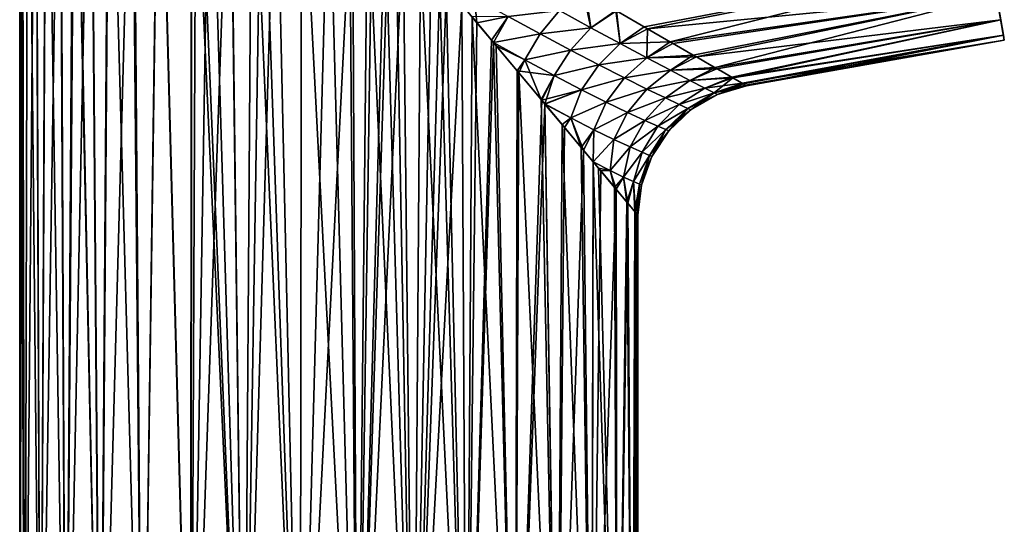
# Model space of a CAD drawing. Header units: millimetres. Extents: x -24 to 118, y -375 to 355.
# Tile 3 of 256: x -24 to 51, y 28 to 67. Entities that reach past the tile are written whole.
import ezdxf

# ---------------------------------------------------------------- set-up
doc = ezdxf.new("R2010")
doc.units = ezdxf.units.MM
doc.header["$LTSCALE"] = 52.148148
for name, color, linetype in [('10', 7, 'CONTINUOUS'), ('13', 7, 'CONTINUOUS'), ('5', 7, 'CONTINUOUS'), ('6', 7, 'CONTINUOUS'), ('7', 7, 'CONTINUOUS'), ('8', 7, 'CONTINUOUS'), ('9', 7, 'CONTINUOUS')]:
    doc.layers.add(name, color=color, linetype=linetype)

msp = doc.modelspace()

# ---------------------------------------------------------------- linework, layer by layer
at = {"layer": '10', "color": 7, "linetype": 'CONTINUOUS', "true_color": 0xcca352}
for points in [[(17.544, 67.448, -18.145), (19.347, 68.877, -18.638), (19.923, 66.148, -16.553), (17.544, 67.448, -18.145)], [(19.347, 68.877, -18.638), (21.876, 67.422, -17.038), (19.923, 66.148, -16.553), (19.347, 68.877, -18.638)], [(11.264, 66.526, -20.624), (10.107, 67.911, -21.216), (11.074, 68.42, -20.811), (11.264, 66.526, -20.624)], [(11.264, 66.526, -20.624), (11.074, 68.42, -20.811), (13.625, 67.004, -19.501), (11.264, 66.526, -20.624)], [(13.625, 67.004, -19.501), (17.544, 67.448, -18.145), (16.069, 65.674, -18.002), (13.625, 67.004, -19.501)], [(17.544, 67.448, -18.145), (19.923, 66.148, -16.553), (16.069, 65.674, -18.002), (17.544, 67.448, -18.145)], [(19.923, 66.148, -16.553), (21.876, 67.422, -17.038), (22.147, 64.947, -14.753), (19.923, 66.148, -16.553)], [(21.876, 67.422, -17.038), (24.23, 66.069, -15.195), (22.147, 64.947, -14.753), (21.876, 67.422, -17.038)], [(12.368, 65.206, -19.982), (11.264, 66.526, -20.624), (13.625, 67.004, -19.501), (12.368, 65.206, -19.982)], [(12.523, 65.021, -19.885), (12.368, 65.206, -19.982), (13.625, 67.004, -19.501), (12.523, 65.021, -19.885)], [(12.523, 65.021, -19.885), (13.625, 67.004, -19.501), (16.069, 65.674, -18.002), (12.523, 65.021, -19.885)], [(16.069, 65.674, -18.002), (19.923, 66.148, -16.553), (18.38, 64.442, -16.315), (16.069, 65.674, -18.002)], [(19.923, 66.148, -16.553), (22.147, 64.947, -14.753), (18.38, 64.442, -16.315), (19.923, 66.148, -16.553)], [(22.147, 64.947, -14.753), (24.23, 66.069, -15.195), (24.178, 63.862, -12.741), (22.147, 64.947, -14.753)], [(24.23, 66.069, -15.195), (26.163, 64.958, -13.326), (24.178, 63.862, -12.741), (24.23, 66.069, -15.195)], [(12.523, 65.021, -19.885), (16.069, 65.674, -18.002), (14.898, 63.712, -18.262), (12.523, 65.021, -19.885)], [(16.069, 65.674, -18.002), (18.38, 64.442, -16.315), (14.898, 63.712, -18.262), (16.069, 65.674, -18.002)], [(14.314, 62.879, -18.638), (12.523, 65.021, -19.885), (14.898, 63.712, -18.262), (14.314, 62.879, -18.638)], [(14.898, 63.712, -18.262), (18.38, 64.442, -16.315), (17.141, 62.507, -16.457), (14.898, 63.712, -18.262)], [(18.38, 64.442, -16.315), (20.528, 63.322, -14.441), (17.141, 62.507, -16.457), (18.38, 64.442, -16.315)], [(18.38, 64.442, -16.315), (22.147, 64.947, -14.753), (20.528, 63.322, -14.441), (18.38, 64.442, -16.315)], [(22.147, 64.947, -14.753), (24.178, 63.862, -12.741), (20.528, 63.322, -14.441), (22.147, 64.947, -14.753)], [(26.163, 64.958, -13.326), (27.945, 63.933, -11.17), (24.178, 63.862, -12.741), (26.163, 64.958, -13.326)], [(14.314, 62.879, -18.638), (14.898, 63.712, -18.262), (17.141, 62.507, -16.457), (14.314, 62.879, -18.638)], [(20.528, 63.322, -14.441), (24.178, 63.862, -12.741), (22.474, 62.332, -12.385), (20.528, 63.322, -14.441)], [(24.178, 63.862, -12.741), (25.966, 62.918, -10.521), (22.474, 62.332, -12.385), (24.178, 63.862, -12.741)], [(24.178, 63.862, -12.741), (27.945, 63.933, -11.17), (25.966, 62.918, -10.521), (24.178, 63.862, -12.741)], [(27.945, 63.933, -11.17), (29.51, 63.033, -8.693), (25.966, 62.918, -10.521), (27.945, 63.933, -11.17)], [(16.186, 60.64, -17.038), (14.314, 62.879, -18.638), (17.141, 62.507, -16.457), (16.186, 60.64, -17.038)], [(17.141, 62.507, -16.457), (20.528, 63.322, -14.441), (19.213, 61.428, -14.48), (17.141, 62.507, -16.457)], [(20.528, 63.322, -14.441), (22.474, 62.332, -12.385), (19.213, 61.428, -14.48), (20.528, 63.322, -14.441)], [(22.474, 62.332, -12.385), (25.966, 62.918, -10.521), (24.177, 61.489, -10.157), (22.474, 62.332, -12.385)], [(25.966, 62.918, -10.521), (27.457, 62.141, -8.103), (24.177, 61.489, -10.157), (25.966, 62.918, -10.521)], [(25.966, 62.918, -10.521), (29.51, 63.033, -8.693), (27.457, 62.141, -8.103), (25.966, 62.918, -10.521)], [(29.51, 63.033, -8.693), (30.63, 62.39, -6.224), (27.457, 62.141, -8.103), (29.51, 63.033, -8.693)], [(16.186, 60.64, -17.038), (17.141, 62.507, -16.457), (19.213, 61.428, -14.48), (16.186, 60.64, -17.038)], [(19.213, 61.428, -14.48), (22.474, 62.332, -12.385), (21.078, 60.493, -12.343), (19.213, 61.428, -14.48)], [(22.474, 62.332, -12.385), (24.177, 61.489, -10.157), (21.078, 60.493, -12.343), (22.474, 62.332, -12.385)], [(24.177, 61.489, -10.157), (27.457, 62.141, -8.103), (25.584, 60.811, -7.773), (24.177, 61.489, -10.157)], [(27.457, 62.141, -8.103), (28.588, 61.558, -5.514), (25.584, 60.811, -7.773), (27.457, 62.141, -8.103)], [(27.457, 62.141, -8.103), (30.63, 62.39, -6.224), (28.588, 61.558, -5.514), (27.457, 62.141, -8.103)], [(30.63, 62.39, -6.224), (31.44, 61.924, -3.343), (28.588, 61.558, -5.514), (30.63, 62.39, -6.224)], [(16.431, 60.346, -16.801), (16.186, 60.64, -17.038), (19.213, 61.428, -14.48), (16.431, 60.346, -16.801)], [(16.431, 60.346, -16.801), (19.213, 61.428, -14.48), (18.392, 59.301, -14.717), (16.431, 60.346, -16.801)], [(19.213, 61.428, -14.48), (21.078, 60.493, -12.343), (18.392, 59.301, -14.717), (19.213, 61.428, -14.48)], [(21.078, 60.493, -12.343), (24.177, 61.489, -10.157), (22.697, 59.713, -10.061), (21.078, 60.493, -12.343)], [(24.177, 61.489, -10.157), (25.584, 60.811, -7.773), (22.697, 59.713, -10.061), (24.177, 61.489, -10.157)], [(25.584, 60.811, -7.773), (28.588, 61.558, -5.514), (26.642, 60.315, -5.261), (25.584, 60.811, -7.773)], [(28.588, 61.558, -5.514), (29.297, 61.196, -2.793), (26.642, 60.315, -5.261), (28.588, 61.558, -5.514)], [(28.588, 61.558, -5.514), (31.44, 61.924, -3.343), (29.297, 61.196, -2.793), (28.588, 61.558, -5.514)], [(31.44, 61.924, -3.343), (31.677, 61.786, -1.708), (29.297, 61.196, -2.793), (31.44, 61.924, -3.343)], [(31.677, 61.786, -1.708), (31.764, 61.738), (29.297, 61.196, -2.793), (31.677, 61.786, -1.708)], [(31.764, 61.738), (29.539, 61.072, 0), (29.297, 61.196, -2.793), (31.764, 61.738)], [(22.697, 59.713, -10.061), (25.584, 60.811, -7.773), (24.025, 59.101, -7.656), (22.697, 59.713, -10.061)], [(25.584, 60.811, -7.773), (26.642, 60.315, -5.261), (24.025, 59.101, -7.656), (25.584, 60.811, -7.773)], [(26.642, 60.315, -5.261), (29.297, 61.196, -2.793), (27.302, 60.012, -2.655), (26.642, 60.315, -5.261)], [(29.297, 61.196, -2.793), (29.539, 61.072, 0), (27.302, 60.012, -2.655), (29.297, 61.196, -2.793)], [(29.539, 61.072, 0), (27.527, 59.91, 0), (27.302, 60.012, -2.655), (29.539, 61.072, 0)], [(17.927, 58.557, -15.195), (16.431, 60.346, -16.801), (18.392, 59.301, -14.717), (17.927, 58.557, -15.195)], [(18.392, 59.301, -14.717), (21.078, 60.493, -12.343), (20.151, 58.397, -12.485), (18.392, 59.301, -14.717)], [(21.078, 60.493, -12.343), (22.697, 59.713, -10.061), (20.151, 58.397, -12.485), (21.078, 60.493, -12.343)], [(24.025, 59.101, -7.656), (26.642, 60.315, -5.261), (25.015, 58.663, -5.157), (24.025, 59.101, -7.656)], [(26.642, 60.315, -5.261), (27.302, 60.012, -2.655), (25.015, 58.663, -5.157), (26.642, 60.315, -5.261)], [(25.015, 58.663, -5.157), (27.302, 60.012, -2.655), (25.629, 58.401, -2.594), (25.015, 58.663, -5.157)], [(27.302, 60.012, -2.655), (27.527, 59.91, 0), (25.629, 58.401, -2.594), (27.302, 60.012, -2.655)], [(27.527, 59.91, 0), (25.837, 58.314, 0), (25.629, 58.401, -2.594), (27.527, 59.91, 0)], [(19.356, 56.847, -13.326), (17.927, 58.557, -15.195), (18.392, 59.301, -14.717), (19.356, 56.847, -13.326)], [(19.356, 56.847, -13.326), (18.392, 59.301, -14.717), (20.151, 58.397, -12.485), (19.356, 56.847, -13.326)], [(20.151, 58.397, -12.485), (22.697, 59.713, -10.061), (21.666, 57.656, -10.129), (20.151, 58.397, -12.485)], [(22.697, 59.713, -10.061), (24.025, 59.101, -7.656), (21.666, 57.656, -10.129), (22.697, 59.713, -10.061)], [(20.103, 55.954, -12.171), (19.356, 56.847, -13.326), (20.151, 58.397, -12.485), (20.103, 55.954, -12.171)], [(20.103, 55.954, -12.171), (20.151, 58.397, -12.485), (21.666, 57.656, -10.129), (20.103, 55.954, -12.171)], [(21.666, 57.656, -10.129), (24.025, 59.101, -7.656), (22.898, 57.085, -7.674), (21.666, 57.656, -10.129)], [(24.025, 59.101, -7.656), (25.015, 58.663, -5.157), (22.898, 57.085, -7.674), (24.025, 59.101, -7.656)], [(22.898, 57.085, -7.674), (25.015, 58.663, -5.157), (23.81, 56.685, -5.151), (22.898, 57.085, -7.674)], [(25.015, 58.663, -5.157), (25.629, 58.401, -2.594), (23.81, 56.685, -5.151), (25.015, 58.663, -5.157)], [(23.81, 56.685, -5.151), (25.629, 58.401, -2.594), (24.371, 56.449, -2.585), (23.81, 56.685, -5.151)], [(25.629, 58.401, -2.594), (25.837, 58.314, 0), (24.371, 56.449, -2.585), (25.629, 58.401, -2.594)], [(20.103, 55.954, -12.171), (21.666, 57.656, -10.129), (21.391, 55.294, -9.803), (20.103, 55.954, -12.171)], [(21.666, 57.656, -10.129), (22.898, 57.085, -7.674), (21.391, 55.294, -9.803), (21.666, 57.656, -10.129)], [(25.837, 58.314, 0), (24.561, 56.372, 0), (24.371, 56.449, -2.585), (25.837, 58.314, 0)], [(21.391, 55.294, -9.803), (22.898, 57.085, -7.674), (22.41, 54.799, -7.402), (21.391, 55.294, -9.803)], [(22.898, 57.085, -7.674), (23.81, 56.685, -5.151), (22.41, 54.799, -7.402), (22.898, 57.085, -7.674)], [(22.41, 54.799, -7.402), (23.81, 56.685, -5.151), (23.158, 54.455, -4.955), (22.41, 54.799, -7.402)], [(23.81, 56.685, -5.151), (24.371, 56.449, -2.585), (23.158, 54.455, -4.955), (23.81, 56.685, -5.151)], [(23.158, 54.455, -4.955), (24.371, 56.449, -2.585), (23.614, 54.253, -2.483), (23.158, 54.455, -4.955)], [(24.371, 56.449, -2.585), (24.561, 56.372, 0), (23.614, 54.253, -2.483), (24.371, 56.449, -2.585)], [(24.561, 56.372, 0), (23.767, 54.187, 0), (23.614, 54.253, -2.483), (24.561, 56.372, 0)], [(20.676, 55.269, -11.17), (20.103, 55.954, -12.171), (21.391, 55.294, -9.803), (20.676, 55.269, -11.17)], [(21.833, 53.884, -8.693), (20.676, 55.269, -11.17), (21.391, 55.294, -9.803), (21.833, 53.884, -8.693)], [(21.833, 53.884, -8.693), (21.391, 55.294, -9.803), (22.41, 54.799, -7.402), (21.833, 53.884, -8.693)], [(22.661, 52.894, -6.224), (21.833, 53.884, -8.693), (22.41, 54.799, -7.402), (22.661, 52.894, -6.224)], [(22.661, 52.894, -6.224), (22.41, 54.799, -7.402), (23.158, 54.455, -4.955), (22.661, 52.894, -6.224)], [(23.261, 52.177, -3.343), (22.661, 52.894, -6.224), (23.158, 54.455, -4.955), (23.261, 52.177, -3.343)], [(23.261, 52.177, -3.343), (23.158, 54.455, -4.955), (23.614, 54.253, -2.483), (23.261, 52.177, -3.343)], [(23.438, 51.967, -1.708), (23.261, 52.177, -3.343), (23.614, 54.253, -2.483), (23.438, 51.967, -1.708)], [(23.767, 54.187, 0), (23.438, 51.967, -1.708), (23.614, 54.253, -2.483), (23.767, 54.187, 0)], [(23.5, 51.89), (23.438, 51.967, -1.708), (23.767, 54.187, 0), (23.5, 51.89)]]:
    msp.add_3dface(points, dxfattribs=at)
at = {"layer": '13', "color": 7, "linetype": 'CONTINUOUS', "true_color": 0xa2afbf}
for points in [[(50.741, 68.657, 12.366), (51.076, 66.757, 8.488), (50.223, 71.59, 11.362), (50.741, 68.657, 12.366)], [(50.223, 71.59, 11.362), (51.076, 66.757, 8.488), (50.552, 69.729, 7.825), (50.223, 71.59, 11.362)], [(51.076, 66.757, -8.489), (50.741, 68.657, -12.367), (50.223, 71.59, -11.362), (51.076, 66.757, -8.489)], [(50.552, 69.729, -7.825), (51.076, 66.757, -8.489), (50.223, 71.59, -11.362), (50.552, 69.729, -7.825)], [(51.076, 66.757, 8.488), (51.282, 65.589, 4.33), (50.552, 69.729, 7.825), (51.076, 66.757, 8.488)], [(50.552, 69.729, 7.825), (51.282, 65.589, 4.33), (50.754, 68.583, 3.988), (50.552, 69.729, 7.825)], [(51.282, 65.589, -4.33), (51.076, 66.757, -8.489), (50.552, 69.729, -7.825), (51.282, 65.589, -4.33)], [(50.754, 68.583, -3.988), (51.282, 65.589, -4.33), (50.552, 69.729, -7.825), (50.754, 68.583, -3.988)], [(51.282, 65.589, 4.33), (51.352, 65.192), (50.754, 68.583, 3.988), (51.282, 65.589, 4.33)], [(51.352, 65.192), (50.822, 68.196), (50.754, 68.583, 3.988), (51.352, 65.192)], [(50.822, 68.196), (51.282, 65.589, -4.33), (50.754, 68.583, -3.988), (50.822, 68.196)], [(51.352, 65.192), (51.282, 65.589, -4.33), (50.822, 68.196), (51.352, 65.192)]]:
    msp.add_3dface(points, dxfattribs=at)
at = {"layer": '5', "color": 7, "linetype": 'CONTINUOUS', "true_color": 0xa2afbf}
for points in [[(21.81, 67.461, 17.084), (23.972, 66.218, 15.418), (50.287, 71.23, 15.829), (21.81, 67.461, 17.084)], [(23.972, 66.218, 15.418), (25.939, 65.088, 13.565), (50.287, 71.23, 15.829), (23.972, 66.218, 15.418)], [(50.287, 71.23, 15.829), (25.939, 65.088, 13.565), (50.741, 68.657, 12.366), (50.287, 71.23, 15.829)], [(25.939, 65.088, 13.565), (27.704, 64.074, 11.498), (50.741, 68.657, 12.366), (25.939, 65.088, 13.565)], [(27.704, 64.074, 11.498), (29.366, 63.116, 8.955), (50.741, 68.657, 12.366), (27.704, 64.074, 11.498)], [(50.741, 68.657, 12.366), (29.366, 63.116, 8.955), (51.076, 66.757, 8.488), (50.741, 68.657, 12.366)], [(29.366, 63.116, 8.955), (30.712, 62.342, 5.993), (51.076, 66.757, 8.488), (29.366, 63.116, 8.955)], [(51.076, 66.757, 8.488), (30.712, 62.342, 5.993), (51.282, 65.589, 4.33), (51.076, 66.757, 8.488)], [(30.712, 62.342, 5.993), (31.508, 61.885, 2.971), (51.282, 65.589, 4.33), (30.712, 62.342, 5.993)], [(31.508, 61.885, 2.971), (31.764, 61.738), (51.282, 65.589, 4.33), (31.508, 61.885, 2.971)], [(51.282, 65.589, 4.33), (31.764, 61.738), (51.352, 65.192), (51.282, 65.589, 4.33)]]:
    msp.add_3dface(points, dxfattribs=at)
at = {"layer": '6', "color": 7, "linetype": 'CONTINUOUS', "true_color": 0xa2afbf}
for points in [[(24.23, 66.069, -15.195), (21.876, 67.422, -17.038), (50.287, 71.231, -15.83), (24.23, 66.069, -15.195)], [(50.741, 68.657, -12.367), (24.23, 66.069, -15.195), (50.287, 71.231, -15.83), (50.741, 68.657, -12.367)], [(26.163, 64.958, -13.326), (24.23, 66.069, -15.195), (50.741, 68.657, -12.367), (26.163, 64.958, -13.326)], [(27.945, 63.933, -11.17), (26.163, 64.958, -13.326), (50.741, 68.657, -12.367), (27.945, 63.933, -11.17)], [(51.076, 66.757, -8.489), (27.945, 63.933, -11.17), (50.741, 68.657, -12.367), (51.076, 66.757, -8.489)], [(29.51, 63.033, -8.693), (27.945, 63.933, -11.17), (51.076, 66.757, -8.489), (29.51, 63.033, -8.693)], [(30.63, 62.39, -6.224), (29.51, 63.033, -8.693), (51.076, 66.757, -8.489), (30.63, 62.39, -6.224)], [(51.282, 65.589, -4.33), (30.63, 62.39, -6.224), (51.076, 66.757, -8.489), (51.282, 65.589, -4.33)], [(31.44, 61.924, -3.343), (30.63, 62.39, -6.224), (51.282, 65.589, -4.33), (31.44, 61.924, -3.343)], [(51.352, 65.192), (31.44, 61.924, -3.343), (51.282, 65.589, -4.33), (51.352, 65.192)], [(31.44, 61.924, -3.343), (51.352, 65.192), (31.677, 61.786, -1.708), (31.44, 61.924, -3.343)], [(51.352, 65.192), (31.764, 61.738), (31.677, 61.786, -1.708), (51.352, 65.192)]]:
    msp.add_3dface(points, dxfattribs=at)
at = {"layer": '7', "color": 7, "linetype": 'CONTINUOUS', "true_color": 0xcca352}
for points in [[(-23.322, 97.072, 2.89), (-23.5, 97.202), (-23.098, 0, 4.328), (-23.322, 97.072, 2.89)], [(-23.098, 0, 4.328), (-23.5, 97.202), (-23.5, 0), (-23.098, 0, 4.328)], [(-22.884, 96.752, 5.344), (-23.322, 97.072, 2.89), (-23.098, 0, 4.328), (-22.884, 96.752, 5.344)], [(-21.913, 0, 8.485), (-22.884, 96.752, 5.344), (-23.098, 0, 4.328), (-21.913, 0, 8.485)], [(-22.288, 96.315, 7.451), (-22.884, 96.752, 5.344), (-21.913, 0, 8.485), (-22.288, 96.315, 7.451)], [(-21.492, 95.731, 9.506), (-22.288, 96.315, 7.451), (-21.913, 0, 8.485), (-21.492, 95.731, 9.506)], [(-19.985, 0, 12.361), (-21.492, 95.731, 9.506), (-21.913, 0, 8.485), (-19.985, 0, 12.361)], [(-20.464, 94.978, 11.553), (-21.492, 95.731, 9.506), (-19.985, 0, 12.361), (-20.464, 94.978, 11.553)], [(-19.388, 94.191, 13.28), (-20.464, 94.978, 11.553), (-19.985, 0, 12.361), (-19.388, 94.191, 13.28)], [(-17.374, 0, 15.824), (-19.388, 94.191, 13.28), (-19.985, 0, 12.361), (-17.374, 0, 15.824)], [(-19.322, 94.143, 13.376), (-19.388, 94.191, 13.28), (-17.374, 0, 15.824), (-19.322, 94.143, 13.376)], [(-18.128, 93.269, 14.955), (-19.322, 94.143, 13.376), (-17.374, 0, 15.824), (-18.128, 93.269, 14.955)], [(-16.718, 92.237, 16.515), (-18.128, 93.269, 14.955), (-17.374, 0, 15.824), (-16.718, 92.237, 16.515)], [(-14.163, 0, 18.752), (-16.718, 92.237, 16.515), (-17.374, 0, 15.824), (-14.163, 0, 18.752)], [(-15.002, 90.981, 18.088), (-16.718, 92.237, 16.515), (-14.163, 0, 18.752), (-15.002, 90.981, 18.088)], [(-14.888, 90.898, 18.182), (-15.002, 90.981, 18.088), (-14.163, 0, 18.752), (-14.888, 90.898, 18.182)], [(-12.923, 89.459, 19.628), (-14.888, 90.898, 18.182), (-14.163, 0, 18.752), (-12.923, 89.459, 19.628)], [(-10.478, 0, 21.033), (-12.923, 89.459, 19.628), (-14.163, 0, 18.752), (-10.478, 0, 21.033)], [(-10.456, 87.654, 21.046), (-12.923, 89.459, 19.628), (-10.478, 0, 21.033), (-10.456, 87.654, 21.046)], [(-6.44, 0, 22.599), (-10.456, 87.654, 21.046), (-10.478, 0, 21.033), (-6.44, 0, 22.599)], [(-10.094, 87.389, 21.222), (-10.456, 87.654, 21.046), (-6.44, 0, 22.599), (-10.094, 87.389, 21.222)], [(-9.053, 86.627, 21.686), (-10.094, 87.389, 21.222), (-6.44, 0, 22.599), (-9.053, 86.627, 21.686)], [(-7.519, 85.504, 22.265), (-9.053, 86.627, 21.686), (-6.44, 0, 22.599), (-7.519, 85.504, 22.265)], [(-5.843, 84.277, 22.762), (-7.519, 85.504, 22.265), (-6.44, 0, 22.599), (-5.843, 84.277, 22.762)], [(-2.179, 0, 23.398), (-5.843, 84.277, 22.762), (-6.44, 0, 22.599), (-2.179, 0, 23.398)], [(-5.104, 83.735, 22.939), (-5.843, 84.277, 22.762), (-2.179, 0, 23.398), (-5.104, 83.735, 22.939)], [(-4.025, 82.945, 23.153), (-5.104, 83.735, 22.939), (-2.179, 0, 23.398), (-4.025, 82.945, 23.153)], [(-2.074, 81.52, 23.408), (-4.025, 82.945, 23.153), (-2.179, 0, 23.398), (-2.074, 81.52, 23.408)], [(2.167, 0, 23.4), (-2.074, 81.52, 23.408), (-2.179, 0, 23.398), (2.167, 0, 23.4)], [(0, 80, 23.5), (-2.074, 81.52, 23.408), (2.167, 0, 23.4), (0, 80, 23.5)], [(1.571, 78.121, 23.447), (0, 80, 23.5), (2.167, 0, 23.4), (1.571, 78.121, 23.447)], [(2.934, 76.491, 23.316), (1.571, 78.121, 23.447), (2.167, 0, 23.4), (2.934, 76.491, 23.316)], [(6.43, 0, 22.602), (2.934, 76.491, 23.316), (2.167, 0, 23.4), (6.43, 0, 22.602)], [(4.294, 74.863, 23.104), (2.934, 76.491, 23.316), (6.43, 0, 22.602), (4.294, 74.863, 23.104)], [(5.097, 73.903, 22.941), (4.294, 74.863, 23.104), (6.43, 0, 22.602), (5.097, 73.903, 22.941)], [(6.966, 71.667, 22.444), (5.097, 73.903, 22.941), (6.43, 0, 22.602), (6.966, 71.667, 22.444)], [(10.468, 0, 21.038), (6.966, 71.667, 22.444), (6.43, 0, 22.602), (10.468, 0, 21.038)], [(8.416, 69.934, 21.941), (6.966, 71.667, 22.444), (10.468, 0, 21.038), (8.416, 69.934, 21.941)], [(8.913, 69.34, 21.744), (8.416, 69.934, 21.941), (10.468, 0, 21.038), (8.913, 69.34, 21.744)], [(10.887, 66.977, 20.826), (8.913, 69.34, 21.744), (10.468, 0, 21.038), (10.887, 66.977, 20.826)], [(14.155, 0, 18.758), (10.887, 66.977, 20.826), (10.468, 0, 21.038), (14.155, 0, 18.758)], [(12.517, 65.027, 19.889), (10.887, 66.977, 20.826), (14.155, 0, 18.758), (12.517, 65.027, 19.889)], [(12.719, 64.785, 19.76), (12.517, 65.027, 19.889), (14.155, 0, 18.758), (12.719, 64.785, 19.76)], [(14.454, 62.71, 18.529), (12.719, 64.785, 19.76), (14.155, 0, 18.758), (14.454, 62.71, 18.529)], [(17.366, 0, 15.832), (14.454, 62.71, 18.529), (14.155, 0, 18.758), (17.366, 0, 15.832)], [(16.136, 60.699, 17.084), (14.454, 62.71, 18.529), (17.366, 0, 15.832), (16.136, 60.699, 17.084)], [(16.424, 60.355, 16.808), (16.136, 60.699, 17.084), (17.366, 0, 15.832), (16.424, 60.355, 16.808)], [(17.735, 58.786, 15.418), (16.424, 60.355, 16.808), (17.366, 0, 15.832), (17.735, 58.786, 15.418)], [(19.98, 0, 12.368), (17.735, 58.786, 15.418), (17.366, 0, 15.832), (19.98, 0, 12.368)], [(19.19, 57.045, 13.565), (17.735, 58.786, 15.418), (19.98, 0, 12.368), (19.19, 57.045, 13.565)], [(20.108, 55.948, 12.161), (19.19, 57.045, 13.565), (19.98, 0, 12.368), (20.108, 55.948, 12.161)], [(21.911, 0, 8.491), (20.108, 55.948, 12.161), (19.98, 0, 12.368), (21.911, 0, 8.491)], [(20.495, 55.483, 11.498), (20.108, 55.948, 12.161), (21.911, 0, 8.491), (20.495, 55.483, 11.498)], [(21.727, 54.012, 8.955), (20.495, 55.483, 11.498), (21.911, 0, 8.491), (21.727, 54.012, 8.955)], [(22.723, 52.821, 5.993), (21.727, 54.012, 8.955), (21.911, 0, 8.491), (22.723, 52.821, 5.993)], [(23.097, 0, 4.331), (22.723, 52.821, 5.993), (21.911, 0, 8.491), (23.097, 0, 4.331)], [(23.311, 52.116, 2.971), (22.723, 52.821, 5.993), (23.097, 0, 4.331), (23.311, 52.116, 2.971)], [(23.5, 0), (23.311, 52.116, 2.971), (23.097, 0, 4.331), (23.5, 0)], [(23.5, 51.89), (23.311, 52.116, 2.971), (23.5, 0), (23.5, 51.89)]]:
    msp.add_3dface(points, dxfattribs=at)
at = {"layer": '8', "color": 7, "linetype": 'CONTINUOUS', "true_color": 0xcca352}
for points in [[(-23.5, 0), (-23.5, 97.202), (-23.319, 97.07, -2.915), (-23.5, 0)], [(-23.5, 0), (-23.319, 97.07, -2.915), (-23.097, 0, -4.331), (-23.5, 0)], [(-23.319, 97.07, -2.915), (-22.872, 96.743, -5.396), (-23.097, 0, -4.331), (-23.319, 97.07, -2.915)], [(-22.872, 96.743, -5.396), (-22.266, 96.3, -7.514), (-23.097, 0, -4.331), (-22.872, 96.743, -5.396)], [(-23.097, 0, -4.331), (-22.266, 96.3, -7.514), (-21.911, 0, -8.49), (-23.097, 0, -4.331)], [(-22.266, 96.3, -7.514), (-21.468, 95.714, -9.559), (-21.911, 0, -8.49), (-22.266, 96.3, -7.514)], [(-21.468, 95.714, -9.559), (-20.435, 94.957, -11.604), (-21.911, 0, -8.49), (-21.468, 95.714, -9.559)], [(-21.911, 0, -8.49), (-20.435, 94.957, -11.604), (-19.981, 0, -12.368), (-21.911, 0, -8.49)], [(-20.435, 94.957, -11.604), (-19.388, 94.192, -13.279), (-19.981, 0, -12.368), (-20.435, 94.957, -11.604)], [(-19.388, 94.192, -13.279), (-19.281, 94.113, -13.435), (-19.981, 0, -12.368), (-19.388, 94.192, -13.279)], [(-19.281, 94.113, -13.435), (-18.08, 93.234, -15.012), (-19.981, 0, -12.368), (-19.281, 94.113, -13.435)], [(-19.981, 0, -12.368), (-18.08, 93.234, -15.012), (-17.367, 0, -15.831), (-19.981, 0, -12.368)], [(-18.08, 93.234, -15.012), (-16.673, 92.204, -16.56), (-17.367, 0, -15.831), (-18.08, 93.234, -15.012)], [(-16.673, 92.204, -16.56), (-14.886, 90.896, -18.184), (-17.367, 0, -15.831), (-16.673, 92.204, -16.56)], [(-17.367, 0, -15.831), (-14.886, 90.896, -18.184), (-14.155, 0, -18.758), (-17.367, 0, -15.831)], [(-14.886, 90.896, -18.184), (-12.892, 89.436, -19.648), (-14.155, 0, -18.758), (-14.886, 90.896, -18.184)], [(-14.155, 0, -18.758), (-12.892, 89.436, -19.648), (-10.469, 0, -21.037), (-14.155, 0, -18.758)], [(-12.892, 89.436, -19.648), (-10.433, 87.637, -21.057), (-10.469, 0, -21.037), (-12.892, 89.436, -19.648)], [(-10.433, 87.637, -21.057), (-10.093, 87.388, -21.222), (-10.469, 0, -21.037), (-10.433, 87.637, -21.057)], [(-10.093, 87.388, -21.222), (-9.037, 86.615, -21.693), (-10.469, 0, -21.037), (-10.093, 87.388, -21.222)], [(-9.037, 86.615, -21.693), (-7.511, 85.498, -22.267), (-10.469, 0, -21.037), (-9.037, 86.615, -21.693)], [(-10.469, 0, -21.037), (-7.511, 85.498, -22.267), (-6.43, 0, -22.602), (-10.469, 0, -21.037)], [(-7.511, 85.498, -22.267), (-5.842, 84.276, -22.762), (-6.43, 0, -22.602), (-7.511, 85.498, -22.267)], [(-5.842, 84.276, -22.762), (-5.104, 83.735, -22.939), (-6.43, 0, -22.602), (-5.842, 84.276, -22.762)], [(-5.104, 83.735, -22.939), (-4.03, 82.95, -23.152), (-6.43, 0, -22.602), (-5.104, 83.735, -22.939)], [(-6.43, 0, -22.602), (-4.03, 82.95, -23.152), (-2.168, 0, -23.399), (-6.43, 0, -22.602)], [(-4.03, 82.95, -23.152), (-2.079, 81.524, -23.408), (-2.168, 0, -23.399), (-4.03, 82.95, -23.152)], [(-2.079, 81.524, -23.408), (0, 80, -23.5), (-2.168, 0, -23.399), (-2.079, 81.524, -23.408)], [(-2.168, 0, -23.399), (0, 80, -23.5), (1.803, 77.843, -23.431), (-2.168, 0, -23.399)], [(2.178, 0, -23.399), (-2.168, 0, -23.399), (1.803, 77.843, -23.431), (2.178, 0, -23.399)], [(3.306, 76.045, -23.266), (2.178, 0, -23.399), (1.803, 77.843, -23.431), (3.306, 76.045, -23.266)], [(4.255, 74.911, -23.112), (2.178, 0, -23.399), (3.306, 76.045, -23.266), (4.255, 74.911, -23.112)], [(4.55, 74.558, -23.055), (2.178, 0, -23.399), (4.255, 74.911, -23.112), (4.55, 74.558, -23.055)], [(5.644, 73.249, -22.812), (2.178, 0, -23.399), (4.55, 74.558, -23.055), (5.644, 73.249, -22.812)], [(6.44, 0, -22.599), (2.178, 0, -23.399), (5.644, 73.249, -22.812), (6.44, 0, -22.599)], [(7.78, 70.694, -22.175), (6.44, 0, -22.599), (5.644, 73.249, -22.812), (7.78, 70.694, -22.175)], [(8.429, 69.918, -21.936), (6.44, 0, -22.599), (7.78, 70.694, -22.175), (8.429, 69.918, -21.936)], [(8.934, 69.313, -21.735), (6.44, 0, -22.599), (8.429, 69.918, -21.936), (8.934, 69.313, -21.735)], [(10.107, 67.911, -21.216), (6.44, 0, -22.599), (8.934, 69.313, -21.735), (10.107, 67.911, -21.216)], [(10.478, 0, -21.033), (6.44, 0, -22.599), (10.107, 67.911, -21.216), (10.478, 0, -21.033)], [(11.264, 66.526, -20.624), (10.478, 0, -21.033), (10.107, 67.911, -21.216), (11.264, 66.526, -20.624)], [(12.368, 65.206, -19.982), (10.478, 0, -21.033), (11.264, 66.526, -20.624), (12.368, 65.206, -19.982)], [(12.523, 65.021, -19.885), (10.478, 0, -21.033), (12.368, 65.206, -19.982), (12.523, 65.021, -19.885)], [(14.164, 0, -18.751), (10.478, 0, -21.033), (12.523, 65.021, -19.885), (14.164, 0, -18.751)], [(14.314, 62.879, -18.638), (14.164, 0, -18.751), (12.523, 65.021, -19.885), (14.314, 62.879, -18.638)], [(16.186, 60.64, -17.038), (14.164, 0, -18.751), (14.314, 62.879, -18.638), (16.186, 60.64, -17.038)], [(16.431, 60.346, -16.801), (14.164, 0, -18.751), (16.186, 60.64, -17.038), (16.431, 60.346, -16.801)], [(17.374, 0, -15.824), (14.164, 0, -18.751), (16.431, 60.346, -16.801), (17.374, 0, -15.824)], [(17.927, 58.557, -15.195), (17.374, 0, -15.824), (16.431, 60.346, -16.801), (17.927, 58.557, -15.195)], [(19.356, 56.847, -13.326), (17.374, 0, -15.824), (17.927, 58.557, -15.195), (19.356, 56.847, -13.326)], [(19.985, 0, -12.361), (17.374, 0, -15.824), (19.356, 56.847, -13.326), (19.985, 0, -12.361)], [(20.103, 55.954, -12.171), (19.985, 0, -12.361), (19.356, 56.847, -13.326), (20.103, 55.954, -12.171)], [(20.676, 55.269, -11.17), (19.985, 0, -12.361), (20.103, 55.954, -12.171), (20.676, 55.269, -11.17)], [(21.833, 53.884, -8.693), (19.985, 0, -12.361), (20.676, 55.269, -11.17), (21.833, 53.884, -8.693)], [(21.913, 0, -8.484), (19.985, 0, -12.361), (21.833, 53.884, -8.693), (21.913, 0, -8.484)], [(22.661, 52.894, -6.224), (21.913, 0, -8.484), (21.833, 53.884, -8.693), (22.661, 52.894, -6.224)], [(23.098, 0, -4.327), (21.913, 0, -8.484), (22.661, 52.894, -6.224), (23.098, 0, -4.327)], [(23.261, 52.177, -3.343), (23.098, 0, -4.327), (22.661, 52.894, -6.224), (23.261, 52.177, -3.343)], [(23.438, 51.967, -1.708), (23.098, 0, -4.327), (23.261, 52.177, -3.343), (23.438, 51.967, -1.708)], [(23.5, 51.89), (23.098, 0, -4.327), (23.438, 51.967, -1.708), (23.5, 51.89)], [(23.5, 51.89), (23.5, 0), (23.098, 0, -4.327), (23.5, 51.89)]]:
    msp.add_3dface(points, dxfattribs=at)
at = {"layer": '9', "color": 7, "linetype": 'CONTINUOUS', "true_color": 0xcca352}
for points in [[(19.922, 66.149, 16.554), (19.537, 68.768, 18.529), (17.543, 67.449, 18.145), (19.922, 66.149, 16.554)], [(21.81, 67.461, 17.084), (19.537, 68.768, 18.529), (19.922, 66.149, 16.554), (21.81, 67.461, 17.084)], [(16.069, 65.674, 18.002), (17.543, 67.449, 18.145), (13.625, 67.005, 19.501), (16.069, 65.674, 18.002)], [(19.922, 66.149, 16.554), (17.543, 67.449, 18.145), (16.069, 65.674, 18.002), (19.922, 66.149, 16.554)], [(22.146, 64.947, 14.754), (21.81, 67.461, 17.084), (19.922, 66.149, 16.554), (22.146, 64.947, 14.754)], [(23.972, 66.218, 15.418), (21.81, 67.461, 17.084), (22.146, 64.947, 14.754), (23.972, 66.218, 15.418)], [(10.887, 66.977, 20.826), (12.517, 65.027, 19.889), (13.625, 67.005, 19.501), (10.887, 66.977, 20.826)], [(12.517, 65.027, 19.889), (16.069, 65.674, 18.002), (13.625, 67.005, 19.501), (12.517, 65.027, 19.889)], [(18.379, 64.442, 16.315), (19.922, 66.149, 16.554), (16.069, 65.674, 18.002), (18.379, 64.442, 16.315)], [(22.146, 64.947, 14.754), (19.922, 66.149, 16.554), (18.379, 64.442, 16.315), (22.146, 64.947, 14.754)], [(25.939, 65.088, 13.565), (23.972, 66.218, 15.418), (22.146, 64.947, 14.754), (25.939, 65.088, 13.565)], [(16.069, 65.674, 18.002), (12.517, 65.027, 19.889), (14.897, 63.713, 18.263), (16.069, 65.674, 18.002)], [(18.379, 64.442, 16.315), (16.069, 65.674, 18.002), (14.897, 63.713, 18.263), (18.379, 64.442, 16.315)], [(12.517, 65.027, 19.889), (12.719, 64.785, 19.76), (14.897, 63.713, 18.263), (12.517, 65.027, 19.889)], [(12.719, 64.785, 19.76), (14.454, 62.71, 18.529), (14.897, 63.713, 18.263), (12.719, 64.785, 19.76)], [(17.14, 62.507, 16.457), (18.379, 64.442, 16.315), (14.897, 63.713, 18.263), (17.14, 62.507, 16.457)], [(20.527, 63.323, 14.442), (18.379, 64.442, 16.315), (17.14, 62.507, 16.457), (20.527, 63.323, 14.442)], [(20.527, 63.323, 14.442), (22.146, 64.947, 14.754), (18.379, 64.442, 16.315), (20.527, 63.323, 14.442)], [(24.176, 63.863, 12.742), (22.146, 64.947, 14.754), (20.527, 63.323, 14.442), (24.176, 63.863, 12.742)], [(24.176, 63.863, 12.742), (25.939, 65.088, 13.565), (22.146, 64.947, 14.754), (24.176, 63.863, 12.742)], [(27.704, 64.074, 11.498), (25.939, 65.088, 13.565), (24.176, 63.863, 12.742), (27.704, 64.074, 11.498)], [(14.454, 62.71, 18.529), (16.136, 60.699, 17.084), (14.897, 63.713, 18.263), (14.454, 62.71, 18.529)], [(16.136, 60.699, 17.084), (17.14, 62.507, 16.457), (14.897, 63.713, 18.263), (16.136, 60.699, 17.084)], [(22.473, 62.333, 12.386), (24.176, 63.863, 12.742), (20.527, 63.323, 14.442), (22.473, 62.333, 12.386)], [(25.965, 62.919, 10.522), (24.176, 63.863, 12.742), (22.473, 62.333, 12.386), (25.965, 62.919, 10.522)], [(25.965, 62.919, 10.522), (27.704, 64.074, 11.498), (24.176, 63.863, 12.742), (25.965, 62.919, 10.522)], [(29.366, 63.116, 8.955), (27.704, 64.074, 11.498), (25.965, 62.919, 10.522), (29.366, 63.116, 8.955)], [(19.212, 61.429, 14.481), (20.527, 63.323, 14.442), (17.14, 62.507, 16.457), (19.212, 61.429, 14.481)], [(22.473, 62.333, 12.386), (20.527, 63.323, 14.442), (19.212, 61.429, 14.481), (22.473, 62.333, 12.386)], [(24.176, 61.49, 10.158), (25.965, 62.919, 10.522), (22.473, 62.333, 12.386), (24.176, 61.49, 10.158)], [(27.457, 62.141, 8.105), (25.965, 62.919, 10.522), (24.176, 61.49, 10.158), (27.457, 62.141, 8.105)], [(27.457, 62.141, 8.105), (29.366, 63.116, 8.955), (25.965, 62.919, 10.522), (27.457, 62.141, 8.105)], [(30.712, 62.342, 5.993), (29.366, 63.116, 8.955), (27.457, 62.141, 8.105), (30.712, 62.342, 5.993)], [(16.136, 60.699, 17.084), (16.424, 60.355, 16.808), (17.14, 62.507, 16.457), (16.136, 60.699, 17.084)], [(16.424, 60.355, 16.808), (19.212, 61.429, 14.481), (17.14, 62.507, 16.457), (16.424, 60.355, 16.808)], [(21.077, 60.493, 12.344), (22.473, 62.333, 12.386), (19.212, 61.429, 14.481), (21.077, 60.493, 12.344)], [(24.176, 61.49, 10.158), (22.473, 62.333, 12.386), (21.077, 60.493, 12.344), (24.176, 61.49, 10.158)], [(25.583, 60.812, 7.774), (27.457, 62.141, 8.105), (24.176, 61.49, 10.158), (25.583, 60.812, 7.774)], [(28.587, 61.558, 5.514), (27.457, 62.141, 8.105), (25.583, 60.812, 7.774), (28.587, 61.558, 5.514)], [(28.587, 61.558, 5.514), (30.712, 62.342, 5.993), (27.457, 62.141, 8.105), (28.587, 61.558, 5.514)], [(29.297, 61.196, 2.793), (30.712, 62.342, 5.993), (28.587, 61.558, 5.514), (29.297, 61.196, 2.793)], [(31.508, 61.885, 2.971), (30.712, 62.342, 5.993), (29.297, 61.196, 2.793), (31.508, 61.885, 2.971)], [(19.212, 61.429, 14.481), (16.424, 60.355, 16.808), (18.392, 59.301, 14.718), (19.212, 61.429, 14.481)], [(21.077, 60.493, 12.344), (19.212, 61.429, 14.481), (18.392, 59.301, 14.718), (21.077, 60.493, 12.344)], [(22.697, 59.713, 10.063), (24.176, 61.49, 10.158), (21.077, 60.493, 12.344), (22.697, 59.713, 10.063)], [(25.583, 60.812, 7.774), (24.176, 61.49, 10.158), (22.697, 59.713, 10.063), (25.583, 60.812, 7.774)], [(26.642, 60.315, 5.261), (28.587, 61.558, 5.514), (25.583, 60.812, 7.774), (26.642, 60.315, 5.261)], [(29.297, 61.196, 2.793), (28.587, 61.558, 5.514), (26.642, 60.315, 5.261), (29.297, 61.196, 2.793)], [(29.539, 61.072, 0), (31.508, 61.885, 2.971), (29.297, 61.196, 2.793), (29.539, 61.072, 0)], [(31.764, 61.738), (31.508, 61.885, 2.971), (29.539, 61.072, 0), (31.764, 61.738)], [(24.024, 59.101, 7.658), (25.583, 60.812, 7.774), (22.697, 59.713, 10.063), (24.024, 59.101, 7.658)], [(26.642, 60.315, 5.261), (25.583, 60.812, 7.774), (24.024, 59.101, 7.658), (26.642, 60.315, 5.261)], [(27.302, 60.012, 2.655), (29.297, 61.196, 2.793), (26.642, 60.315, 5.261), (27.302, 60.012, 2.655)], [(27.527, 59.91, 0), (29.297, 61.196, 2.793), (27.302, 60.012, 2.655), (27.527, 59.91, 0)], [(29.539, 61.072, 0), (29.297, 61.196, 2.793), (27.527, 59.91, 0), (29.539, 61.072, 0)], [(16.424, 60.355, 16.808), (17.735, 58.786, 15.418), (18.392, 59.301, 14.718), (16.424, 60.355, 16.808)], [(20.151, 58.397, 12.485), (21.077, 60.493, 12.344), (18.392, 59.301, 14.718), (20.151, 58.397, 12.485)], [(22.697, 59.713, 10.063), (21.077, 60.493, 12.344), (20.151, 58.397, 12.485), (22.697, 59.713, 10.063)], [(25.015, 58.663, 5.157), (26.642, 60.315, 5.261), (24.024, 59.101, 7.658), (25.015, 58.663, 5.157)], [(27.302, 60.012, 2.655), (26.642, 60.315, 5.261), (25.015, 58.663, 5.157), (27.302, 60.012, 2.655)], [(25.629, 58.401, 2.594), (27.302, 60.012, 2.655), (25.015, 58.663, 5.157), (25.629, 58.401, 2.594)], [(25.837, 58.314, 0), (27.302, 60.012, 2.655), (25.629, 58.401, 2.594), (25.837, 58.314, 0)], [(27.527, 59.91, 0), (27.302, 60.012, 2.655), (25.837, 58.314, 0), (27.527, 59.91, 0)], [(17.735, 58.786, 15.418), (19.19, 57.045, 13.565), (18.392, 59.301, 14.718), (17.735, 58.786, 15.418)], [(19.19, 57.045, 13.565), (20.151, 58.397, 12.485), (18.392, 59.301, 14.718), (19.19, 57.045, 13.565)], [(21.666, 57.656, 10.13), (22.697, 59.713, 10.063), (20.151, 58.397, 12.485), (21.666, 57.656, 10.13)], [(24.024, 59.101, 7.658), (22.697, 59.713, 10.063), (21.666, 57.656, 10.13), (24.024, 59.101, 7.658)], [(19.19, 57.045, 13.565), (20.108, 55.948, 12.161), (20.151, 58.397, 12.485), (19.19, 57.045, 13.565)], [(20.108, 55.948, 12.161), (21.666, 57.656, 10.13), (20.151, 58.397, 12.485), (20.108, 55.948, 12.161)], [(22.898, 57.085, 7.675), (24.024, 59.101, 7.658), (21.666, 57.656, 10.13), (22.898, 57.085, 7.675)], [(25.015, 58.663, 5.157), (24.024, 59.101, 7.658), (22.898, 57.085, 7.675), (25.015, 58.663, 5.157)], [(23.81, 56.685, 5.15), (25.015, 58.663, 5.157), (22.898, 57.085, 7.675), (23.81, 56.685, 5.15)], [(25.629, 58.401, 2.594), (25.015, 58.663, 5.157), (23.81, 56.685, 5.15), (25.629, 58.401, 2.594)], [(24.371, 56.449, 2.584), (25.629, 58.401, 2.594), (23.81, 56.685, 5.15), (24.371, 56.449, 2.584)], [(24.561, 56.372, 0), (25.629, 58.401, 2.594), (24.371, 56.449, 2.584), (24.561, 56.372, 0)], [(25.837, 58.314, 0), (25.629, 58.401, 2.594), (24.561, 56.372, 0), (25.837, 58.314, 0)], [(21.666, 57.656, 10.13), (20.108, 55.948, 12.161), (21.387, 55.296, 9.811), (21.666, 57.656, 10.13)], [(22.898, 57.085, 7.675), (21.666, 57.656, 10.13), (21.387, 55.296, 9.811), (22.898, 57.085, 7.675)], [(22.408, 54.8, 7.408), (22.898, 57.085, 7.675), (21.387, 55.296, 9.811), (22.408, 54.8, 7.408)], [(23.81, 56.685, 5.15), (22.898, 57.085, 7.675), (22.408, 54.8, 7.408), (23.81, 56.685, 5.15)], [(23.157, 54.455, 4.959), (23.81, 56.685, 5.15), (22.408, 54.8, 7.408), (23.157, 54.455, 4.959)], [(24.371, 56.449, 2.584), (23.81, 56.685, 5.15), (23.157, 54.455, 4.959), (24.371, 56.449, 2.584)], [(23.614, 54.253, 2.484), (24.371, 56.449, 2.584), (23.157, 54.455, 4.959), (23.614, 54.253, 2.484)], [(23.767, 54.187, 0), (24.371, 56.449, 2.584), (23.614, 54.253, 2.484), (23.767, 54.187, 0)], [(24.561, 56.372, 0), (24.371, 56.449, 2.584), (23.767, 54.187, 0), (24.561, 56.372, 0)], [(20.108, 55.948, 12.161), (20.495, 55.483, 11.498), (21.387, 55.296, 9.811), (20.108, 55.948, 12.161)], [(20.495, 55.483, 11.498), (21.727, 54.012, 8.955), (21.387, 55.296, 9.811), (20.495, 55.483, 11.498)], [(21.727, 54.012, 8.955), (22.408, 54.8, 7.408), (21.387, 55.296, 9.811), (21.727, 54.012, 8.955)], [(21.727, 54.012, 8.955), (22.723, 52.821, 5.993), (22.408, 54.8, 7.408), (21.727, 54.012, 8.955)], [(22.723, 52.821, 5.993), (23.157, 54.455, 4.959), (22.408, 54.8, 7.408), (22.723, 52.821, 5.993)], [(22.723, 52.821, 5.993), (23.311, 52.116, 2.971), (23.157, 54.455, 4.959), (22.723, 52.821, 5.993)], [(23.311, 52.116, 2.971), (23.614, 54.253, 2.484), (23.157, 54.455, 4.959), (23.311, 52.116, 2.971)], [(23.311, 52.116, 2.971), (23.5, 51.89), (23.614, 54.253, 2.484), (23.311, 52.116, 2.971)], [(23.5, 51.89), (23.767, 54.187, 0), (23.614, 54.253, 2.484), (23.5, 51.89)]]:
    msp.add_3dface(points, dxfattribs=at)

doc.saveas('drawing.dxf')
